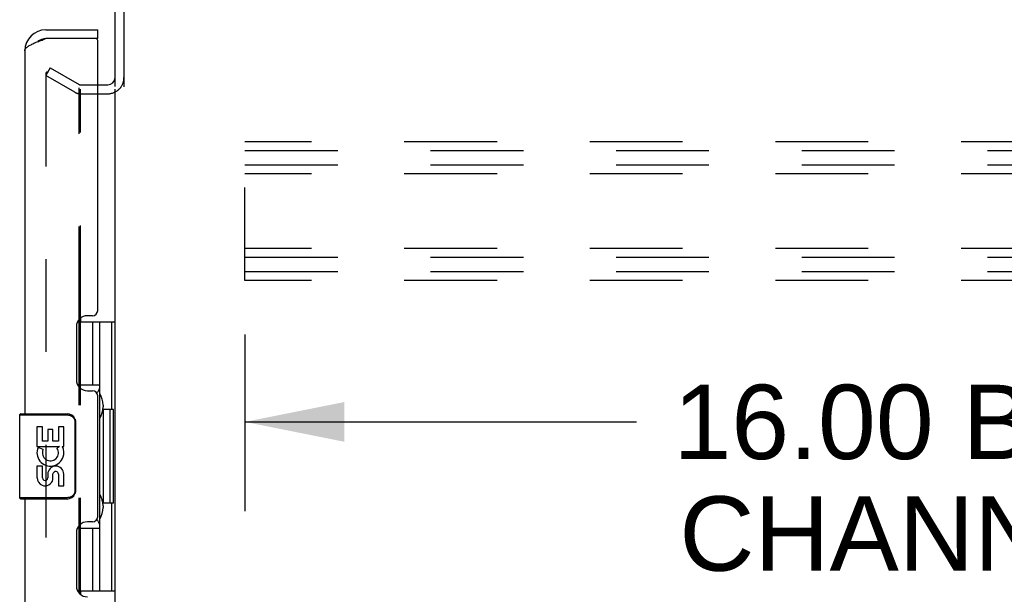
# Model space of a CAD drawing. Header units: inches. Extents: x 0 to 198, y 0 to 128.
# Tile 23 of 26: x 104.53 to 116.06, y 83.61 to 90.34. Entities that reach past the tile are written whole.
import ezdxf

# ---------------------------------------------------------------- set-up
doc = ezdxf.new("R2010")
doc.units = ezdxf.units.IN
doc.header["$LTSCALE"] = 10.872093
doc.header["$MEASUREMENT"] = 0
doc.linetypes.add('HIDDEN', pattern=[0.2, 0.1, -0.1])
doc.layers.get('0').update_dxf_attribs({"linetype": 'CONTINUOUS'})
for name, color, linetype in [('DEFAULT_2', 8, 'HIDDEN'), ('DIMENSIONS', 7, 'CONTINUOUS'), ('MASTER_DOOR_ASSEMBLY', 7, 'CONTINUOUS')]:
    doc.layers.add(name, color=color, linetype=linetype)
doc.styles.get("Standard").update_dxf_attribs({"font": 'arial.ttf'})
doc.dimstyles.new('DIMSTYLE_1', dxfattribs={"dimtxt": 0.872093, "dimasz": 1.162791, "dimexe": 0.09, "dimexo": 0.07, "dimgap": 0.0375, "dimtad": 0, "dimtih": 1, "dimtoh": 1, "dimzin": 4, "dimdsep": 46, "dimtxsty": 'Standard', "dimblk": '_FILLED', "dimblk1": '_FILLED', "dimblk2": '_FILLED', "dimcen": 0.09, "dimazin": 1, "dimtfac": 1, "dimtdec": 3, "dimtofl": 0, "dimtmove": 0, "dimatfit": 3, "dimldrblk": '_FILLED', "dimfxl": 0, "dimtolj": 1, "dimtzin": 4, "dimarcsym": 0})

# ---------------------------------------------------------------- blocks, each defined once
blk = doc.blocks.new('_FILLED')
at = {"color": 0, "linetype": 'ByBlock'}
blk.add_solid([(0, 0), (-1, 0.2), (-1, -0.2)], dxfattribs=at)
blk = doc.blocks.new('*D3')
at = {"layer": 'DIMENSIONS', "color": 2, "linetype": 'Continuous'}
for p, q in [((107.165, 86.655), (107.165, 84.584)), ((123.165, 86.655), (123.165, 84.584)), ((107.165, 85.63), (111.752, 85.63)), ((123.165, 85.63), (118.579, 85.63))]:
    blk.add_line(p, q, dxfattribs=at)
at = {"layer": 'DIMENSIONS', "color": 2, "linetype": 'Continuous', "xscale": 1.1627906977, "yscale": 1.1627906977, "zscale": 1.1627906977, "rotation": 180}
blk.add_blockref('_FILLED', (107.165, 85.63), dxfattribs=at)
at = {"layer": 'DIMENSIONS', "color": 2, "linetype": 'Continuous', "xscale": 1.1627906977, "yscale": 1.1627906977, "zscale": 1.1627906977}
blk.add_blockref('_FILLED', (123.165, 85.63), dxfattribs=at)
at = {"layer": 'DIMENSIONS', "color": 2, "linetype": 'Continuous', "insert": (115.165, 86.066), "char_height": 0.8721, "width": 5.95552, "attachment_point": 2, "line_spacing_factor": 0.9}
blk.add_mtext('16.00 B-42\\PCHANNEL', dxfattribs=at)

msp = doc.modelspace()

# ---------------------------------------------------------------- linework, layer by layer
at = {"color": 3, "linetype": 'Continuous'}
for p, q in [((105.644, 89.56), (105.644, 92.787)), ((105.748, 92.782), (105.748, 89.559)), ((105.44, 89.58), (105.559, 89.58)), ((105.644, 40.424), (105.644, 89.528)), ((105.224, 86.831), (105.224, 86.801)), ((105.24, 86.846), (105.24, 86.801)), ((105.224, 83.651), (105.224, 83.622)), ((105.24, 83.651), (105.24, 83.607))]:
    msp.add_line(p, q, dxfattribs=at)
msp.add_arc((105.559, 89.665), 0.085, 270, 360, dxfattribs=at)
at = {"color": 7, "linetype": 'Continuous'}
msp.add_arc((105.559, 89.665), 0.189, 313.5133, 325.9659, dxfattribs=at)
at = {"layer": 'DEFAULT_2', "color": 8, "linetype": 'HIDDEN'}
for p, q in [((104.884, 89.781), (104.832, 89.691)), ((104.884, 89.781), (105.224, 89.585)), ((104.832, 89.711), (104.832, 40.242)), ((105.172, 89.495), (104.832, 89.691)), ((105.224, 86.831), (105.224, 89.547)), ((105.24, 89.58), (105.44, 89.58)), ((105.24, 86.846), (105.24, 89.528)), ((105.24, 89.476), (105.559, 89.476)), ((107.165, 87.289), (107.165, 88.914)), ((123.165, 88.914), (107.165, 88.914)), ((107.165, 88.81), (123.165, 88.81)), ((107.165, 88.643), (123.165, 88.643)), ((123.165, 88.539), (107.165, 88.539)), ((123.165, 87.664), (107.165, 87.664)), ((107.165, 87.56), (123.165, 87.56)), ((107.165, 87.393), (123.165, 87.393)), ((123.165, 87.289), (107.165, 87.289)), ((105.224, 83.651), (105.224, 86.801)), ((105.24, 83.651), (105.24, 86.801)), ((105.224, 66.581), (105.224, 83.622))]:
    msp.add_line(p, q, dxfattribs=at)
for points in [[(104.849, 89.731), (104.847, 89.731), (104.845, 89.73), (104.844, 89.73), (104.842, 89.729), (104.84, 89.728), (104.838, 89.727), (104.837, 89.725), (104.836, 89.723), (104.834, 89.722), (104.834, 89.72), (104.833, 89.718), (104.832, 89.715), (104.832, 89.713), (104.832, 89.711)], [(104.857, 89.729), (104.855, 89.73), (104.853, 89.73), (104.851, 89.731), (104.849, 89.731), (104.849, 89.731)]]:
    msp.add_lwpolyline(points, dxfattribs=at)
for centre, radius, start, end in [((105.559, 89.665), 0.189, 325.9659, 360), ((105.24, 89.613), 0.033, 240, 270), ((105.559, 89.665), 0.189, 270, 313.5133), ((105.24, 89.613), 0.137, 240, 270)]:
    msp.add_arc(centre, radius, start, end, dxfattribs=at)
at = {"layer": 'MASTER_DOOR_ASSEMBLY', "color": 3, "linetype": 'Continuous'}
for p, q in [((104.833, 90.226), (105.44, 90.226)), ((104.803, 90.112), (104.833, 90.122)), ((105.42, 90.122), (104.833, 90.122)), ((105.44, 86.934), (105.44, 90.102)), ((104.586, 89.98), (104.586, 85.726)), ((105.38, 86.874), (105.32, 86.874)), ((105.19, 86.744), (105.19, 86.124)), ((105.32, 85.994), (105.38, 85.994)), ((105.44, 84.519), (105.44, 85.934)), ((104.586, 84.726), (104.586, 65.476)), ((105.38, 84.459), (105.32, 84.459)), ((105.19, 84.329), (105.19, 83.709))]:
    msp.add_line(p, q, dxfattribs=at)
at = {"layer": 'MASTER_DOOR_ASSEMBLY', "color": 7, "linetype": 'Continuous'}
for p, q in [((105.44, 90.122), (105.44, 90.226)), ((105.44, 90.122), (105.42, 90.122)), ((105.204, 86.801), (105.644, 86.801)), ((105.24, 86.022), (105.24, 86.801)), ((105.381, 86.801), (105.381, 86.066)), ((105.467, 83.651), (105.467, 86.801)), ((105.605, 85.776), (105.605, 86.801)), ((105.24, 86.066), (105.467, 86.066)), ((105.504, 85.827), (105.504, 85.807)), ((104.526, 85.711), (104.526, 84.741)), ((104.526, 85.711), (105.084, 85.711)), ((104.541, 85.726), (105.081, 85.726)), ((104.789, 85.726), (104.789, 85.711)), ((105.046, 85.726), (105.046, 85.711)), ((105.504, 85.776), (105.504, 84.676)), ((105.627, 85.776), (105.504, 85.776)), ((105.583, 85.776), (105.583, 84.676)), ((105.627, 84.676), (105.627, 85.776)), ((105.174, 85.626), (105.174, 84.826)), ((105.181, 85.626), (105.174, 85.626)), ((105.181, 85.626), (105.181, 84.826)), ((104.729, 85.572), (104.729, 85.342)), ((104.792, 85.572), (104.729, 85.572)), ((104.792, 85.405), (104.792, 85.572)), ((104.855, 85.541), (104.855, 85.405)), ((104.916, 85.541), (104.855, 85.541)), ((104.916, 85.405), (104.916, 85.541)), ((104.981, 85.572), (104.981, 85.405)), ((105.044, 85.572), (104.981, 85.572)), ((105.044, 85.342), (105.044, 85.572)), ((104.855, 85.405), (104.792, 85.405)), ((104.981, 85.405), (104.916, 85.405)), ((104.729, 85.342), (104.991, 85.342)), ((104.8, 85.306), (104.742, 85.331)), ((104.991, 85.342), (104.964, 85.323)), ((105.025, 85.342), (105.044, 85.342)), ((104.729, 85.111), (104.729, 84.975)), ((104.792, 85.111), (104.729, 85.111)), ((104.792, 84.975), (104.792, 85.111)), ((104.855, 85.017), (104.855, 84.975)), ((104.916, 84.954), (104.916, 85.023)), ((104.981, 85.017), (104.981, 84.881)), ((105.044, 84.881), (105.044, 85.017)), ((104.981, 84.881), (105.044, 84.881)), ((105.181, 84.826), (105.174, 84.826)), ((105.084, 84.741), (104.526, 84.741)), ((105.081, 84.726), (104.541, 84.726)), ((104.789, 84.726), (104.789, 84.741)), ((105.046, 84.726), (105.046, 84.741)), ((105.627, 84.676), (105.504, 84.676)), ((105.605, 83.651), (105.605, 84.676)), ((105.504, 84.646), (105.504, 84.626)), ((105.24, 83.651), (105.24, 84.431)), ((105.24, 84.386), (105.467, 84.386)), ((105.381, 84.386), (105.381, 83.651)), ((105.204, 83.651), (105.644, 83.651))]:
    msp.add_line(p, q, dxfattribs=at)
at = {"layer": 'MASTER_DOOR_ASSEMBLY', "color": 3, "linetype": 'Continuous'}
msp.add_lwpolyline([(104.586, 89.98), (104.587, 89.985), (104.588, 89.991), (104.59, 89.996), (104.593, 90.002), (104.597, 90.007), (104.602, 90.013), (104.608, 90.018), (104.615, 90.024), (104.622, 90.029), (104.63, 90.035), (104.639, 90.04), (104.648, 90.046), (104.659, 90.051), (104.669, 90.057), (104.681, 90.062), (104.693, 90.068), (104.705, 90.073), (104.718, 90.079), (104.732, 90.084), (104.745, 90.09), (104.759, 90.095), (104.774, 90.101), (104.788, 90.106), (104.803, 90.112)], dxfattribs=at)
at = {"layer": 'MASTER_DOOR_ASSEMBLY', "color": 7, "linetype": 'Continuous'}
for points in [[(105.431, 85.965), (105.434, 85.969), (105.439, 85.977), (105.444, 85.985), (105.448, 85.993), (105.452, 86), (105.455, 86.006), (105.458, 86.012), (105.461, 86.017), (105.463, 86.023), (105.464, 86.027), (105.466, 86.032), (105.467, 86.036), (105.467, 86.039), (105.467, 86.043)], [(105.081, 85.726), (105.082, 85.726), (105.082, 85.726), (105.082, 85.725), (105.083, 85.724), (105.083, 85.722), (105.083, 85.72), (105.083, 85.718), (105.083, 85.716), (105.084, 85.714), (105.084, 85.711)], [(105.084, 85.711), (105.092, 85.711), (105.1, 85.71), (105.109, 85.708), (105.117, 85.705), (105.125, 85.702), (105.133, 85.698), (105.14, 85.693), (105.146, 85.688), (105.152, 85.682), (105.156, 85.677), (105.16, 85.671), (105.164, 85.666), (105.167, 85.66), (105.169, 85.655), (105.171, 85.65), (105.172, 85.645), (105.173, 85.64), (105.174, 85.635), (105.174, 85.631), (105.174, 85.626)], [(105.175, 85.663), (105.177, 85.657), (105.178, 85.651), (105.18, 85.645), (105.18, 85.639), (105.181, 85.633), (105.181, 85.626)], [(105.174, 84.826), (105.174, 84.822), (105.174, 84.818), (105.173, 84.813), (105.172, 84.808), (105.171, 84.803), (105.169, 84.798), (105.167, 84.793), (105.164, 84.787), (105.16, 84.782), (105.156, 84.776), (105.152, 84.771), (105.146, 84.765), (105.14, 84.76), (105.133, 84.755), (105.125, 84.751), (105.117, 84.747), (105.109, 84.745), (105.1, 84.743), (105.092, 84.742), (105.084, 84.741)], [(105.181, 84.826), (105.181, 84.82), (105.18, 84.814), (105.18, 84.808), (105.178, 84.802), (105.177, 84.796), (105.175, 84.79)], [(105.081, 84.726), (105.082, 84.727), (105.082, 84.727), (105.082, 84.728), (105.083, 84.729), (105.083, 84.731), (105.083, 84.733), (105.083, 84.735), (105.083, 84.737), (105.084, 84.739), (105.084, 84.741)], [(105.467, 84.41), (105.467, 84.414), (105.467, 84.417), (105.466, 84.421), (105.464, 84.426), (105.463, 84.43), (105.461, 84.435), (105.458, 84.441), (105.455, 84.447), (105.452, 84.453), (105.448, 84.46), (105.444, 84.468), (105.439, 84.476), (105.434, 84.484), (105.431, 84.487)]]:
    msp.add_lwpolyline(points, dxfattribs=at)
at = {"layer": 'MASTER_DOOR_ASSEMBLY', "color": 3, "linetype": 'Continuous'}
for centre, radius, start, end in [((104.833, 89.98), 0.246, 90, 180), ((105.42, 90.102), 0.02, 0, 90), ((105.32, 86.744), 0.13, 90, 180), ((105.38, 86.934), 0.06, 270, 360), ((105.32, 86.124), 0.13, 180, 270), ((105.38, 85.934), 0.06, 0, 90), ((105.32, 84.329), 0.13, 90, 180), ((105.38, 84.519), 0.06, 270, 360), ((105.32, 83.709), 0.13, 180, 270)]:
    msp.add_arc(centre, radius, start, end, dxfattribs=at)
at = {"layer": 'MASTER_DOOR_ASSEMBLY', "color": 7, "linetype": 'Continuous'}
for centre, radius, start, end in [((104.833, 89.98), 0.142, 90, 131.3835), ((104.75, 89.836), 0.26, 87.3633, 90), ((104.541, 85.711), 0.015, 90, 180), ((105.081, 85.626), 0.1, 21.205, 90), ((104.886, 85.268), 0.157, 156.5966, 341.8791), ((104.886, 85.268), 0.0943, 156.5966, 35.1122), ((104.886, 85.268), 0.157, 25.737, 27.8532), ((104.89, 85.269), 0.154, 341.4199, 26.1963), ((104.949, 85.017), 0.0943, 0, 180), ((104.95, 85.012), 0.0362, 83.4285, 161.7628), ((104.949, 85.017), 0.0314, 0, 81.2295), ((104.824, 84.975), 0.0943, 180, 248.6704), ((104.824, 84.975), 0.0943, 248.6999, 347.4338), ((104.824, 84.975), 0.0314, 180, 0.0485), ((105.081, 84.826), 0.1, 270, 338.7946), ((104.541, 84.741), 0.015, 180, 270)]:
    msp.add_arc(centre, radius, start, end, dxfattribs=at)
for centre, start_param, end_param in [((105.4, 85.817), -1.51401, -0.699287), ((105.4, 85.817), -2.442306, -1.627583), ((105.4, 84.636), -1.51401, -0.699287), ((105.4, 84.636), -2.442306, -1.627583)]:
    msp.add_ellipse(centre, major_axis=(0, 0.18), ratio=0.579493, start_param=start_param, end_param=end_param, dxfattribs=at)

# ---------------------------------------------------------------- dimensions: what is measured, and where the dimension line sits
at = {"layer": 'DIMENSIONS', "color": 2, "linetype": 'Continuous'}
dim = msp.add_linear_dim(base=(123.165, 85.63), p1=(107.165, 84.514), p2=(123.165, 84.514), text='<> B-42\\PCHANNEL', dimstyle='DIMSTYLE_1', dxfattribs=at)
dim.commit()
dim.dimension.update_dxf_attribs({"geometry": '*D3', "text_midpoint": (115.165, 84.976), "dimtype": 160})

doc.saveas('drawing.dxf')
